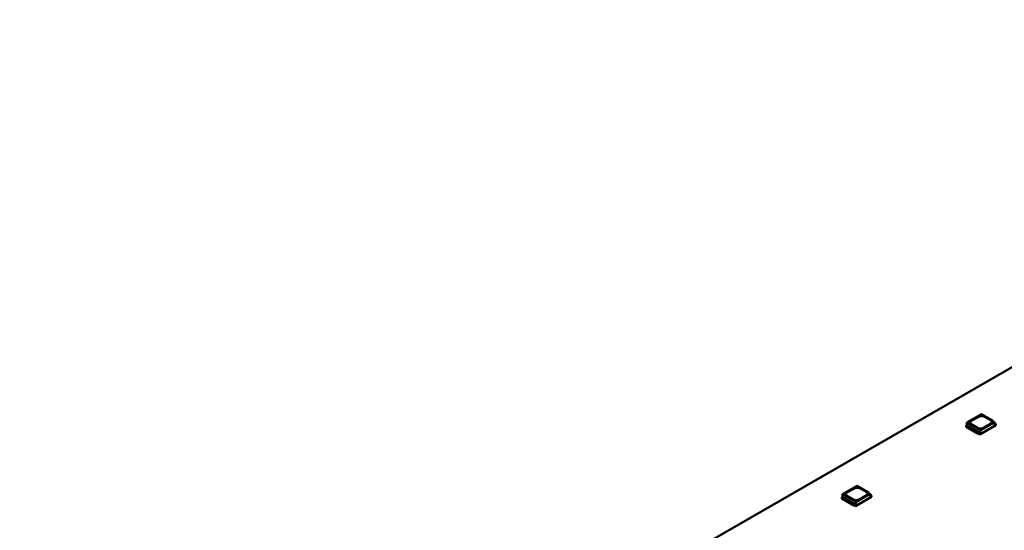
# Model space of a CAD drawing. Header units: millimetres. Extents: x 0 to 841, y 0 to 590.
# Tile 18 of 26: x 484 to 556, y 122 to 159. Entities that reach past the tile are written whole.
import ezdxf

# ---------------------------------------------------------------- set-up
doc = ezdxf.new("R2010")
doc.units = ezdxf.units.MM
doc.layers.add('Visible Edges(ISO)', color=7, linetype='Continuous', lineweight=50)
doc.layers.add('Visible Tangent Edges(ISO)', color=7, linetype='Continuous', lineweight=50)

msp = doc.modelspace()

# ---------------------------------------------------------------- linework, layer by layer
at = {"layer": 'Visible Edges(ISO)'}
for p, q in [((601.591, 159.474), (401.479, 44.238)), ((554.793, 130.327), (553.707, 129.702)), ((554.793, 130.327), (555.637, 129.841)), ((553.707, 129.702), (553.693, 129.51)), ((554.697, 129.132), (553.707, 129.702)), ((554.029, 129.826), (554.577, 130.142)), ((554.029, 129.822), (554.577, 130.138)), ((554.488, 129.317), (554.029, 129.582)), ((554.697, 129.132), (555.637, 129.674)), ((555.461, 129.633), (554.913, 129.317)), ((555.001, 130.142), (555.461, 129.877)), ((555.001, 130.138), (555.461, 129.873)), ((555.637, 129.674), (555.637, 129.841)), ((555.637, 129.766), (555.789, 129.679)), ((555.789, 129.679), (555.637, 129.592)), ((555.637, 129.592), (555.637, 129.674)), ((555.789, 129.679), (555.797, 129.581)), ((555.832, 129.602), (555.793, 129.624)), ((555.797, 129.581), (555.832, 129.602)), ((555.832, 129.504), (555.832, 129.602)), ((553.693, 129.51), (553.658, 129.49)), ((553.658, 129.392), (553.658, 129.49)), ((553.658, 129.49), (554.647, 128.92)), ((553.658, 129.392), (553.783, 129.319)), ((554.683, 128.94), (553.693, 129.51)), ((553.782, 129.317), (553.782, 129.32)), ((553.782, 129.317), (553.809, 129.27)), ((553.783, 129.356), (553.809, 129.311)), ((553.809, 129.311), (553.899, 129.259)), ((553.809, 129.27), (553.809, 129.311)), ((553.809, 129.27), (553.899, 129.218)), ((553.899, 129.259), (553.938, 129.258)), ((553.899, 129.218), (553.899, 129.259)), ((553.899, 129.218), (553.938, 129.217)), ((553.938, 129.258), (554.351, 129.02)), ((553.938, 129.217), (553.938, 129.258)), ((553.938, 129.217), (554.351, 128.979)), ((554.351, 129.02), (554.353, 128.997)), ((554.351, 128.979), (554.351, 129.02)), ((554.351, 128.979), (554.353, 128.956)), ((554.353, 128.997), (554.443, 128.946)), ((554.353, 128.956), (554.353, 128.997)), ((554.353, 128.956), (554.443, 128.905)), ((554.443, 128.946), (554.522, 128.93)), ((554.443, 128.905), (554.443, 128.946)), ((554.443, 128.905), (554.525, 128.889)), ((554.522, 128.894), (554.647, 128.821)), ((554.525, 128.889), (554.525, 128.892)), ((554.525, 128.889), (554.527, 128.891)), ((554.647, 128.821), (555.832, 129.504)), ((554.647, 128.92), (554.683, 128.94)), ((554.647, 128.821), (554.647, 128.92)), ((554.683, 128.94), (554.697, 129.132)), ((545.6, 125.034), (544.514, 124.408)), ((544.836, 124.533), (545.384, 124.848)), ((544.836, 124.529), (545.384, 124.844)), ((545.6, 125.034), (546.445, 124.547)), ((545.809, 124.848), (546.268, 124.584)), ((545.809, 124.844), (546.268, 124.58)), ((546.445, 124.38), (546.445, 124.547)), ((546.445, 124.473), (546.596, 124.385)), ((544.5, 124.216), (544.465, 124.196)), ((544.465, 124.098), (544.465, 124.196)), ((544.465, 124.196), (545.455, 123.626)), ((544.465, 124.098), (544.591, 124.026)), ((544.514, 124.408), (544.5, 124.216)), ((545.49, 123.646), (544.5, 124.216)), ((545.504, 123.838), (544.514, 124.408)), ((544.59, 124.023), (544.59, 124.026)), ((544.59, 124.023), (544.617, 123.976)), ((544.591, 124.063), (544.617, 124.017)), ((544.617, 124.017), (544.707, 123.965)), ((544.617, 123.976), (544.617, 124.017)), ((544.617, 123.976), (544.707, 123.924)), ((544.707, 123.965), (544.746, 123.964)), ((544.707, 123.924), (544.707, 123.965)), ((544.707, 123.924), (544.746, 123.923)), ((544.746, 123.964), (545.159, 123.726)), ((544.746, 123.923), (544.746, 123.964)), ((544.746, 123.923), (545.159, 123.686)), ((545.296, 124.024), (544.836, 124.288)), ((545.455, 123.528), (546.639, 124.21)), ((545.49, 123.646), (545.504, 123.838)), ((545.504, 123.838), (546.445, 124.38)), ((546.268, 124.339), (545.72, 124.024)), ((546.596, 124.385), (546.445, 124.298)), ((546.445, 124.298), (546.445, 124.38)), ((546.596, 124.385), (546.604, 124.288)), ((546.639, 124.308), (546.601, 124.33)), ((546.604, 124.288), (546.639, 124.308)), ((546.639, 124.21), (546.639, 124.308)), ((545.159, 123.726), (545.16, 123.704)), ((545.159, 123.686), (545.159, 123.726)), ((545.159, 123.686), (545.16, 123.663)), ((545.16, 123.704), (545.251, 123.652)), ((545.16, 123.663), (545.16, 123.704)), ((545.16, 123.663), (545.251, 123.611)), ((545.251, 123.652), (545.33, 123.637)), ((545.251, 123.611), (545.251, 123.652)), ((545.251, 123.611), (545.332, 123.596)), ((545.33, 123.6), (545.455, 123.528)), ((545.332, 123.596), (545.332, 123.599)), ((545.332, 123.596), (545.335, 123.597)), ((545.455, 123.626), (545.49, 123.646)), ((545.455, 123.528), (545.455, 123.626))]:
    msp.add_line(p, q, dxfattribs=at)
for centre, major_axis, start_param, end_param in [((554.241, 129.704), (-0.3, 0), 5.497787, 7.068583), ((554.241, 129.7), (-0.3, 0), 5.497787, 6.271354), ((554.789, 130.02), (0.3, 0), 0.785398, 2.356194), ((554.789, 130.016), (0.3, 0), 0.785398, 2.356194), ((555.249, 129.755), (0.3, 0), 5.497787, 7.068583), ((555.249, 129.751), (0.3, 0), 0.011831, 0.785398), ((554.701, 129.439), (-0.3, 0), 0.785398, 2.356194), ((545.048, 124.411), (-0.3, 0), 5.497787, 7.068583), ((545.048, 124.407), (-0.3, 0), 5.497787, 6.271354), ((545.597, 124.726), (0.3, 0), 0.785398, 2.356194), ((545.597, 124.722), (0.3, 0), 0.785398, 2.356194), ((546.056, 124.461), (0.3, 0), 5.497787, 7.068583), ((546.056, 124.457), (0.3, 0), 0.011831, 0.785398), ((545.508, 124.146), (-0.3, 0), 0.785398, 2.356194)]:
    msp.add_ellipse(centre, major_axis=major_axis, ratio=0.575862, start_param=start_param, end_param=end_param, dxfattribs=at)
at = {"layer": 'Visible Tangent Edges(ISO)'}
for p, q in [((554.029, 129.826), (554.029, 129.822)), ((554.577, 130.142), (554.577, 130.138)), ((555.001, 130.142), (555.001, 130.138)), ((555.461, 129.877), (555.461, 129.873)), ((544.836, 124.533), (544.836, 124.529)), ((545.384, 124.848), (545.384, 124.844)), ((545.809, 124.848), (545.809, 124.844)), ((546.268, 124.584), (546.268, 124.58))]:
    msp.add_line(p, q, dxfattribs=at)

doc.saveas('drawing.dxf')
